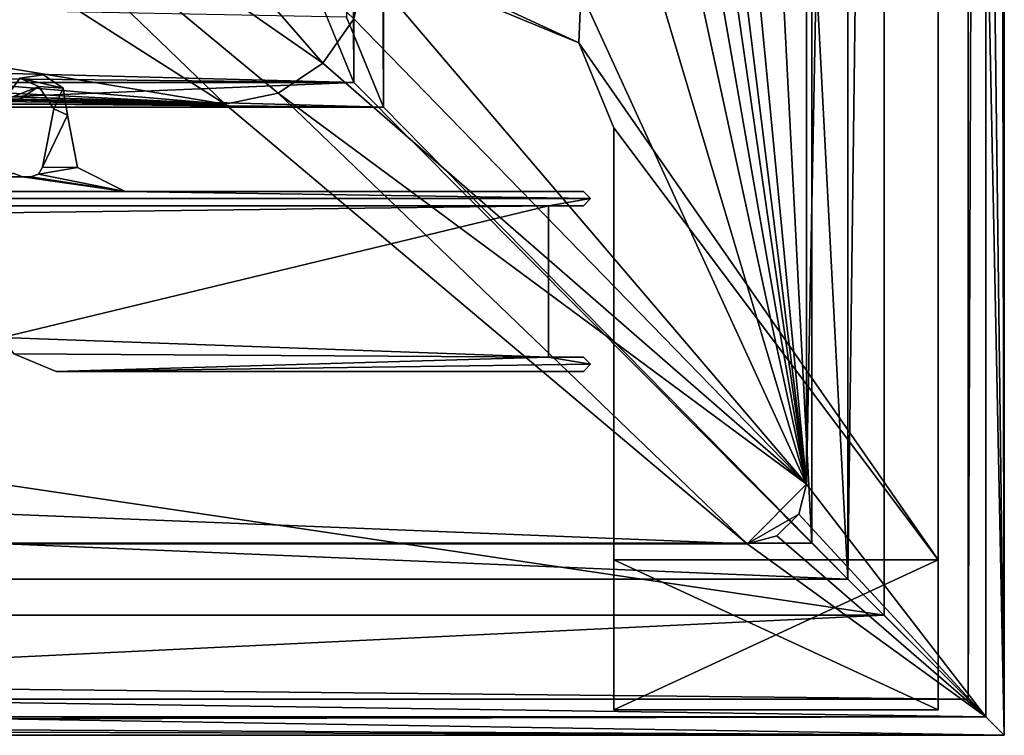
# Model space of a CAD drawing. Header units: metres. Extents: x -1004 to 0, y -808 to 0.
# Tile 81 of 159: x -82 to 0, y -804 to -744. Entities that reach past the tile are written whole.
import ezdxf

# ---------------------------------------------------------------- set-up
doc = ezdxf.new("R2010")
doc.units = ezdxf.units.M

msp = doc.modelspace()

# ---------------------------------------------------------------- linework, layer by layer
at = {"layer": 'None0'}
for points in [[(-81.977592, -749.262573, 2062.759766), (-83.29628, -751.114807, 2062.759766), (-80.422409, -749.955994, 2062.759766)], [(-83.29628, -751.114807, 2062.759766), (-81.977592, -749.262573, 2062.759766), (-83.29628, -751.114807, 163.059708)], [(-81.977592, -749.262573, 2062.759766), (-81.977592, -749.262573, 163.059708), (-83.29628, -751.114807, 163.059708)], [(-81.977592, -749.262573, 163.059708), (-80.422409, -749.955994, 163.059708), (-83.29628, -751.114807, 163.059708)], [(-78.369568, -750.116943, 2062.759766), (-80.011826, -749.006653, 2062.759766), (-81.977592, -749.262573, 2062.759766)], [(-81.977592, -749.262573, 2062.759766), (-80.011826, -749.006653, 2062.759766), (-81.977592, -749.262573, 163.059708)], [(-80.011826, -749.006653, 2062.759766), (-80.011826, -749.006653, 163.059708), (-81.977592, -749.262573, 163.059708)], [(-80.011826, -749.006653, 163.059708), (-78.369568, -750.116943, 163.059708), (-81.977592, -749.262573, 163.059708)], [(-81.977592, -749.262573, 2062.759766), (-80.422409, -749.955994, 2062.759766), (-78.369568, -750.116943, 2062.759766)], [(-78.369568, -750.116943, 163.059708), (-80.422409, -749.955994, 163.059708), (-81.977592, -749.262573, 163.059708)], [(-80.011826, -749.006653, 2062.759766), (-78.369568, -750.116943, 2062.759766), (-80.011826, -749.006653, 163.059708)], [(-78.369568, -750.116943, 2062.759766), (-78.369568, -750.116943, 163.059708), (-80.011826, -749.006653, 163.059708)], [(-83.29628, -751.114807, 2062.759766), (-82.297012, -751.214539, 2062.759766), (-80.422409, -749.955994, 2062.759766)], [(-80.422409, -749.955994, 163.059708), (-82.297012, -751.214539, 163.059708), (-83.29628, -751.114807, 163.059708)], [(-80.422409, -749.955994, 2062.759766), (-82.297012, -751.214539, 2062.759766), (-80.422409, -749.955994, 163.059708)], [(-82.297012, -751.214539, 2062.759766), (-82.297012, -751.214539, 163.059708), (-80.422409, -749.955994, 163.059708)], [(-80.422409, -749.955994, 2062.759766), (-79.155899, -751.825134, 2062.759766), (-78.369568, -750.116943, 2062.759766)], [(-79.155899, -751.825134, 2062.759766), (-80.422409, -749.955994, 2062.759766), (-79.155899, -751.825134, 163.059708)], [(-80.422409, -749.955994, 2062.759766), (-80.422409, -749.955994, 163.059708), (-79.155899, -751.825134, 163.059708)], [(-80.422409, -749.955994, 163.059708), (-78.369568, -750.116943, 163.059708), (-79.155899, -751.825134, 163.059708)], [(-78.369568, -750.116943, 2062.759766), (-79.155899, -751.825134, 2062.759766), (-78.021378, -752.36322, 2062.759766)], [(-78.369568, -750.116943, 163.059708), (-78.021378, -752.36322, 163.059708), (-79.155899, -751.825134, 163.059708)], [(-78.369568, -750.116943, 2062.759766), (-78.021378, -752.36322, 2062.759766), (-78.369568, -750.116943, 163.059708)], [(-78.021378, -752.36322, 2062.759766), (-78.021378, -752.36322, 163.059708), (-78.369568, -750.116943, 163.059708)], [(-79.155899, -751.825134, 2062.759766), (-80.101456, -756.689758, 2062.759766), (-78.021378, -752.36322, 2062.759766)], [(-80.101456, -756.689758, 163.059708), (-80.101456, -756.689758, 2062.759766), (-79.155899, -751.825134, 163.059708)], [(-80.101456, -756.689758, 2062.759766), (-79.155899, -751.825134, 2062.759766), (-79.155899, -751.825134, 163.059708)], [(-79.155899, -751.825134, 163.059708), (-78.021378, -752.36322, 163.059708), (-80.101456, -756.689758, 163.059708)], [(-78.021378, -752.36322, 2062.759766), (-80.101456, -756.689758, 2062.759766), (-77.18499, -756.729004, 2062.759766)], [(-78.021378, -752.36322, 163.059708), (-77.18499, -756.729004, 163.059708), (-80.101456, -756.689758, 163.059708)], [(-78.021378, -752.36322, 2062.759766), (-77.18499, -756.729004, 2062.759766), (-78.021378, -752.36322, 163.059708)], [(-77.18499, -756.729004, 2062.759766), (-77.18499, -756.729004, 163.059708), (-78.021378, -752.36322, 163.059708)], [(-80.101456, -756.689758, 2062.759766), (-80.447235, -757.269287, 2062.759766), (-77.18499, -756.729004, 2062.759766)], [(-80.447235, -757.269287, 2062.759766), (-80.101456, -756.689758, 2062.759766), (-80.447235, -757.269287, 163.059708)], [(-80.101456, -756.689758, 2062.759766), (-80.101456, -756.689758, 163.059708), (-80.447235, -757.269287, 163.059708)], [(-80.101456, -756.689758, 163.059708), (-77.18499, -756.729004, 163.059708), (-80.447235, -757.269287, 163.059708)], [(-77.18499, -756.729004, 2062.759766), (-80.447235, -757.269287, 2062.759766), (-73.206192, -758.710327, 2062.759766)], [(-77.18499, -756.729004, 163.059708), (-73.206192, -758.710327, 163.059708), (-80.447235, -757.269287, 163.059708)], [(-77.18499, -756.729004, 2062.759766), (-73.206192, -758.710327, 2062.759766), (-77.18499, -756.729004, 163.059708)], [(-73.206192, -758.710327, 2062.759766), (-73.206192, -758.710327, 163.059708), (-77.18499, -756.729004, 163.059708)], [(-922.158569, -757.498962, 2062.759766), (-930.71106, -758.710327, 2062.759766), (-73.206192, -758.710327, 2062.759766)], [(-922.158569, -757.498962, 163.059708), (-73.206192, -758.710327, 163.059708), (-930.71106, -758.710327, 163.059708)], [(-921.452393, -757.204407, 2062.759766), (-922.158569, -757.498962, 2062.759766), (-81.758682, -757.498962, 2062.759766)], [(-922.158569, -757.498962, 163.059708), (-921.452393, -757.204407, 163.059708), (-81.758682, -757.498962, 163.059708)], [(-81.758682, -757.498962, 2062.759766), (-922.158569, -757.498962, 2062.759766), (-73.206192, -758.710327, 2062.759766)], [(-73.206192, -758.710327, 163.059708), (-922.158569, -757.498962, 163.059708), (-81.758682, -757.498962, 163.059708)], [(-82.464851, -757.204407, 2062.759766), (-921.452393, -757.204407, 2062.759766), (-81.758682, -757.498962, 2062.759766)], [(-81.758682, -757.498962, 163.059708), (-921.452393, -757.204407, 163.059708), (-82.464851, -757.204407, 163.059708)], [(-82.464851, -757.204407, 2062.759766), (-81.758682, -757.498962, 2062.759766), (-82.464851, -757.204407, 163.059708)], [(-81.758682, -757.498962, 2062.759766), (-81.758682, -757.498962, 163.059708), (-82.464851, -757.204407, 163.059708)], [(-73.206192, -758.710327, 2062.759766), (-81.082901, -757.498962, 2062.759766), (-81.758682, -757.498962, 2062.759766)], [(-81.758682, -757.498962, 2062.759766), (-81.082901, -757.498962, 2062.759766), (-81.758682, -757.498962, 163.059708)], [(-81.082901, -757.498962, 2062.759766), (-81.082901, -757.498962, 163.059708), (-81.758682, -757.498962, 163.059708)], [(-73.206192, -758.710327, 163.059708), (-81.758682, -757.498962, 163.059708), (-81.082901, -757.498962, 163.059708)], [(-80.447235, -757.269287, 2062.759766), (-81.082901, -757.498962, 2062.759766), (-73.206192, -758.710327, 2062.759766)], [(-81.082901, -757.498962, 2062.759766), (-80.447235, -757.269287, 2062.759766), (-81.082901, -757.498962, 163.059708)], [(-80.447235, -757.269287, 2062.759766), (-80.447235, -757.269287, 163.059708), (-81.082901, -757.498962, 163.059708)], [(-80.447235, -757.269287, 163.059708), (-73.206192, -758.710327, 163.059708), (-81.082901, -757.498962, 163.059708)], [(-34.461109, -759.310669, 2062.759766), (-930.71106, -758.710327, 2062.759766), (-967.958618, -759.910339, 2062.759766)], [(-967.958618, -759.910339, 163.059708), (-930.71106, -758.710327, 163.059708), (-34.461109, -759.310669, 163.059708)], [(-34.461109, -759.310669, 2062.759766), (-967.958618, -759.910339, 2062.759766), (-37.958637, -759.911987, 2062.759766)], [(-34.461109, -759.310669, 163.059708), (-37.958637, -759.911987, 163.059708), (-967.958618, -759.910339, 163.059708)], [(-73.206192, -758.710327, 2062.759766), (-930.71106, -758.710327, 2062.759766), (-34.461109, -759.310669, 2062.759766)], [(-930.71106, -758.710327, 163.059708), (-73.206192, -758.710327, 163.059708), (-34.461109, -759.310669, 163.059708)], [(-35.058491, -758.710327, 2062.759766), (-73.206192, -758.710327, 2062.759766), (-34.461109, -759.310669, 2062.759766)], [(-73.206192, -758.710327, 2062.759766), (-35.058491, -758.710327, 2062.759766), (-73.206192, -758.710327, 163.059708)], [(-35.058491, -758.710327, 2062.759766), (-35.058491, -758.710327, 163.059708), (-73.206192, -758.710327, 163.059708)], [(-34.461109, -759.310669, 163.059708), (-73.206192, -758.710327, 163.059708), (-35.058491, -758.710327, 163.059708)], [(-35.058491, -759.910339, 2062.759766), (-34.461109, -759.310669, 2062.759766), (-37.958637, -759.911987, 2062.759766)], [(-34.461109, -759.310669, 163.059708), (-35.058491, -759.910339, 163.059708), (-37.958637, -759.911987, 163.059708)], [(-35.058491, -758.710327, 2062.759766), (-34.461109, -759.310669, 2062.759766), (-35.058491, -758.710327, 163.059708)], [(-34.461109, -759.310669, 2062.759766), (-34.461109, -759.310669, 163.059708), (-35.058491, -758.710327, 163.059708)], [(-34.461109, -759.310669, 2062.759766), (-35.058491, -759.910339, 2062.759766), (-34.461109, -759.310669, 163.059708)], [(-35.058491, -759.910339, 2062.759766), (-35.058491, -759.910339, 163.059708), (-34.461109, -759.310669, 163.059708)], [(-37.958637, -759.911987, 2062.759766), (-967.958618, -759.910339, 2062.759766), (-920.458618, -770.893127, 2062.759766)], [(-37.958637, -759.911987, 163.059708), (-920.458618, -770.893127, 163.059708), (-967.958618, -759.910339, 163.059708)], [(-920.458618, -770.893127, 2062.759766), (-83.458664, -770.893066, 2062.759766), (-37.958637, -759.911987, 2062.759766)], [(-920.458618, -770.893127, 163.059708), (-37.958637, -759.911987, 163.059708), (-83.458664, -770.893066, 163.059708)], [(-83.458664, -770.893066, 2062.759766), (-37.958637, -772.510315, 2062.759766), (-37.958637, -759.911987, 2062.759766)], [(-37.958637, -759.911987, 163.059708), (-37.958637, -772.510315, 163.059708), (-83.458664, -770.893066, 163.059708)], [(-37.958637, -759.911987, 2062.759766), (-37.958637, -759.911987, 163.059708), (-35.058491, -759.910339, 2062.759766)], [(-37.958637, -759.911987, 163.059708), (-35.058491, -759.910339, 163.059708), (-35.058491, -759.910339, 2062.759766)], [(-37.958637, -759.911987, 2062.759766), (-37.958637, -772.510315, 2062.759766), (-37.958637, -759.911987, 163.059708)], [(-37.958637, -772.510315, 2062.759766), (-37.958637, -772.510315, 163.059708), (-37.958637, -759.911987, 163.059708)], [(-83.458664, -770.893066, 2062.759766), (-82.487244, -772.239868, 2062.759766), (-37.958637, -772.510315, 2062.759766)], [(-83.458664, -770.893066, 163.059708), (-37.958637, -772.510315, 163.059708), (-82.487244, -772.239868, 163.059708)], [(-82.487244, -772.239868, 2062.759766), (-78.958633, -773.710327, 2062.759766), (-37.958637, -772.510315, 2062.759766)], [(-78.958633, -773.710327, 2062.759766), (-82.487244, -772.239868, 2062.759766), (-78.958633, -773.710327, 163.059708)], [(-82.487244, -772.239868, 2062.759766), (-82.487244, -772.239868, 163.059708), (-78.958633, -773.710327, 163.059708)], [(-37.958637, -772.510315, 163.059708), (-78.958633, -773.710327, 163.059708), (-82.487244, -772.239868, 163.059708)], [(-37.958637, -772.510315, 2062.759766), (-78.958633, -773.710327, 2062.759766), (-34.461384, -773.110596, 2062.759766)], [(-34.461384, -773.110596, 163.059708), (-78.958633, -773.710327, 163.059708), (-37.958637, -772.510315, 163.059708)], [(-78.958633, -773.710327, 2062.759766), (-35.058491, -773.710327, 2062.759766), (-34.461384, -773.110596, 2062.759766)], [(-34.461384, -773.110596, 163.059708), (-35.058491, -773.710327, 163.059708), (-78.958633, -773.710327, 163.059708)], [(-34.461384, -773.110596, 2062.759766), (-35.058491, -772.510315, 2062.759766), (-37.958637, -772.510315, 2062.759766)], [(-37.958637, -772.510315, 2062.759766), (-35.058491, -772.510315, 2062.759766), (-37.958637, -772.510315, 163.059708)], [(-35.058491, -772.510315, 2062.759766), (-35.058491, -772.510315, 163.059708), (-37.958637, -772.510315, 163.059708)], [(-35.058491, -772.510315, 163.059708), (-34.461384, -773.110596, 163.059708), (-37.958637, -772.510315, 163.059708)], [(-35.058491, -772.510315, 2062.759766), (-34.461384, -773.110596, 2062.759766), (-35.058491, -772.510315, 163.059708)], [(-34.461384, -773.110596, 2062.759766), (-34.461384, -773.110596, 163.059708), (-35.058491, -772.510315, 163.059708)], [(-34.461384, -773.110596, 2062.759766), (-35.058491, -773.710327, 2062.759766), (-34.461384, -773.110596, 163.059708)], [(-35.058491, -773.710327, 2062.759766), (-35.058491, -773.710327, 163.059708), (-34.461384, -773.110596, 163.059708)], [(-35.058491, -773.710327, 163.059708), (-35.058491, -773.710327, 2062.759766), (-78.958633, -773.710327, 163.059708)], [(-35.058491, -773.710327, 2062.759766), (-78.958633, -773.710327, 2062.759766), (-78.958633, -773.710327, 163.059708)]]:
    msp.add_3dface(points, dxfattribs=at)
at = {"layer": 'None012'}
for points in [[(-35.448151, -746.330383, 163.059708), (-52.518909, -738.401428, 163.059708), (-5.519217, -35.401562, 163.059708)], [(-52.518909, -738.401428, 2063.059814), (-35.448151, -746.330383, 2063.059814), (-5.519217, -35.401562, 2063.059814)], [(-5.519217, -789.40155, 163.059708), (-35.448151, -746.330383, 163.059708), (-5.519217, -35.401562, 163.059708)], [(-5.519217, -35.401562, 2063.059814), (-35.448151, -746.330383, 2063.059814), (-5.519217, -789.40155, 2063.059814)], [(-5.519217, -789.40155, 163.059708), (-5.519217, -35.401562, 163.059708), (-5.519217, -789.40155, 173.920044)], [(-5.519217, -35.401562, 163.059708), (-5.519217, -35.401562, 2063.059814), (-5.519217, -789.40155, 173.920044)], [(-5.519217, -789.40155, 173.920044), (-5.519217, -35.401562, 2063.059814), (-5.519217, -789.40155, 2051.920166)], [(-5.519217, -35.401562, 2063.059814), (-5.519217, -789.40155, 2063.059814), (-5.519217, -789.40155, 2051.920166)], [(-35.448151, -746.330383, 163.059708), (-42.519218, -743.401428, 163.059708), (-52.518909, -738.401428, 163.059708)], [(-52.518909, -738.401428, 2063.059814), (-42.519218, -743.401428, 2063.059814), (-35.448151, -746.330383, 2063.059814)], [(-42.519218, -743.401428, 2063.059814), (-42.519218, -743.401428, 163.059708), (-35.448151, -746.330383, 2063.059814)], [(-42.519218, -743.401428, 163.059708), (-35.448151, -746.330383, 163.059708), (-35.448151, -746.330383, 2063.059814)], [(-35.448151, -746.330383, 2063.059814), (-35.448151, -746.330383, 163.059708), (-32.519218, -753.401428, 2063.059814)], [(-35.448151, -746.330383, 163.059708), (-32.519218, -753.401428, 163.059708), (-32.519218, -753.401428, 2063.059814)], [(-32.519218, -753.401428, 163.059708), (-35.448151, -746.330383, 163.059708), (-5.519217, -789.40155, 163.059708)], [(-35.448151, -746.330383, 2063.059814), (-32.519218, -753.401428, 2063.059814), (-5.519217, -789.40155, 2063.059814)], [(-32.519218, -789.40155, 2063.059814), (-32.519218, -753.401428, 2063.059814), (-32.519218, -789.40155, 2051.920166)], [(-32.519218, -753.401428, 2063.059814), (-32.519218, -753.401428, 163.059708), (-32.519218, -789.40155, 2051.920166)], [(-32.519218, -789.40155, 2051.920166), (-32.519218, -753.401428, 163.059708), (-32.519218, -789.40155, 173.920044)], [(-32.519218, -753.401428, 163.059708), (-32.519218, -789.40155, 163.059708), (-32.519218, -789.40155, 173.920044)], [(-32.519218, -789.40155, 163.059708), (-32.519218, -753.401428, 163.059708), (-5.519217, -789.40155, 163.059708)], [(-5.519217, -789.40155, 2063.059814), (-32.519218, -753.401428, 2063.059814), (-32.519218, -789.40155, 2063.059814)], [(-32.519218, -789.40155, 173.920044), (-32.519218, -801.90155, 173.920044), (-32.519218, -789.40155, 2051.920166)], [(-32.519218, -801.90155, 173.920044), (-32.519218, -801.90155, 2051.920166), (-32.519218, -789.40155, 2051.920166)], [(-5.519217, -789.40155, 173.920044), (-5.519217, -801.90155, 173.920044), (-32.519218, -789.40155, 173.920044)], [(-5.519217, -801.90155, 173.920044), (-32.519218, -801.90155, 173.920044), (-32.519218, -789.40155, 173.920044)], [(-32.519218, -789.40155, 2051.920166), (-32.519218, -801.90155, 2051.920166), (-5.519217, -789.40155, 2051.920166)], [(-32.519218, -801.90155, 2051.920166), (-5.519217, -801.90155, 2051.920166), (-5.519217, -789.40155, 2051.920166)], [(-32.519218, -789.40155, 173.920044), (-32.519218, -789.40155, 163.059708), (-5.519217, -789.40155, 173.920044)], [(-32.519218, -789.40155, 163.059708), (-5.519217, -789.40155, 163.059708), (-5.519217, -789.40155, 173.920044)], [(-5.519217, -789.40155, 2051.920166), (-5.519217, -789.40155, 2063.059814), (-32.519218, -789.40155, 2051.920166)], [(-5.519217, -789.40155, 2063.059814), (-32.519218, -789.40155, 2063.059814), (-32.519218, -789.40155, 2051.920166)], [(-5.519217, -789.40155, 2051.920166), (-5.519217, -801.90155, 2051.920166), (-5.519217, -789.40155, 173.920044)], [(-5.519217, -801.90155, 2051.920166), (-5.519217, -801.90155, 173.920044), (-5.519217, -789.40155, 173.920044)], [(-5.519217, -801.90155, 173.920044), (-5.519217, -801.90155, 2051.920166), (-32.519218, -801.90155, 173.920044)], [(-5.519217, -801.90155, 2051.920166), (-32.519218, -801.90155, 2051.920166), (-32.519218, -801.90155, 173.920044)]]:
    msp.add_3dface(points, dxfattribs=at)
at = {"layer": 'None012310'}
for points in [[(-0.018654, -0.016087, 2050.999756), (-0.018654, -804.016113, 2050.999756), (-16.018654, -16.016087, 2050.999756)], [(-3.018654, -3.016087, 2111.019775), (-3.018654, -801.016113, 2111.019775), (-0.018654, -0.016087, 2111.019775)], [(-0.018654, -0.016087, 2111.019775), (-3.018654, -801.016113, 2111.019775), (-0.018654, -804.016113, 2111.019775)], [(-0.018654, -804.016113, 2111.019775), (-0.018654, -804.016113, 2050.999756), (-0.018654, -0.016087, 2111.019775)], [(-0.018654, -804.016113, 2050.999756), (-0.018654, -0.016087, 2050.999756), (-0.018654, -0.016087, 2111.019775)], [(-13.018654, -13.016087, 2053.855713), (-13.018654, -791.016113, 2053.855713), (-3.018654, -3.016087, 2053.855713)], [(-3.018654, -3.016087, 2053.855713), (-13.018654, -791.016113, 2053.855713), (-3.018654, -801.016113, 2053.855713)], [(-3.018654, -801.016113, 2111.019775), (-3.018654, -3.016087, 2111.019775), (-3.018654, -801.016113, 2053.855713)], [(-3.018654, -3.016087, 2111.019775), (-3.018654, -3.016087, 2053.855713), (-3.018654, -801.016113, 2053.855713)], [(-13.018654, -791.016113, 2065.279785), (-13.018654, -13.016087, 2065.279785), (-51.716675, -51.714104, 2065.279785)], [(-13.018654, -13.016087, 2053.855713), (-13.018654, -13.016087, 2065.279785), (-13.018654, -791.016113, 2053.855713)], [(-13.018654, -13.016087, 2065.279785), (-13.018654, -791.016113, 2065.279785), (-13.018654, -791.016113, 2053.855713)], [(-16.018654, -788.016113, 2063.023682), (-54.187531, -54.184963, 2063.023682), (-16.018654, -16.016087, 2063.023682)], [(-0.018654, -804.016113, 2050.999756), (-16.018654, -788.016113, 2050.999756), (-16.018654, -16.016087, 2050.999756)], [(-16.018654, -788.016113, 2050.999756), (-16.018654, -788.016113, 2063.023682), (-16.018654, -16.016087, 2050.999756)], [(-16.018654, -788.016113, 2063.023682), (-16.018654, -16.016087, 2063.023682), (-16.018654, -16.016087, 2050.999756)], [(-51.716675, -51.714104, 2065.279785), (-54.777439, -54.774872, 2076.154297), (-51.716675, -751.684326, 2065.279785)], [(-13.018654, -791.016113, 2065.279785), (-51.716675, -51.714104, 2065.279785), (-51.716675, -751.684326, 2065.279785)], [(-54.187531, -54.184963, 2063.023682), (-54.187531, -749.625977, 2063.023682), (-57.675217, -57.672649, 2075.415039)], [(-54.777439, -54.774872, 2076.154297), (-54.777439, -744.18219, 2076.154297), (-51.716675, -751.684326, 2065.279785)], [(-54.187531, -749.625977, 2063.023682), (-54.187531, -54.184963, 2063.023682), (-16.018654, -788.016113, 2063.023682)], [(-54.187531, -749.625977, 2063.023682), (-57.675217, -741.070984, 2075.415039), (-57.675217, -57.672649, 2075.415039)], [(-946.362122, -741.070984, 2075.415039), (-939.5448, -726.510559, 2093.737793), (-54.187531, -749.625977, 2063.023682)], [(-54.187531, -749.625977, 2063.023682), (-939.5448, -726.510559, 2093.737793), (-57.675217, -741.070984, 2075.415039)], [(-941.272888, -727.559082, 2097.011719), (-949.259888, -744.18219, 2076.154297), (-51.716675, -751.684326, 2065.279785)], [(-51.716675, -751.684326, 2065.279785), (-54.777439, -744.18219, 2076.154297), (-941.272888, -727.559082, 2097.011719)], [(-949.849792, -749.625977, 2063.023682), (-946.362122, -741.070984, 2075.415039), (-54.187531, -749.625977, 2063.023682)], [(-949.259888, -744.18219, 2076.154297), (-952.320618, -751.684326, 2065.279785), (-51.716675, -751.684326, 2065.279785)], [(-949.849792, -749.625977, 2063.023682), (-54.187531, -749.625977, 2063.023682), (-988.018677, -788.016113, 2063.023682)], [(-988.018677, -788.016113, 2063.023682), (-54.187531, -749.625977, 2063.023682), (-16.018654, -788.016113, 2063.023682)], [(-991.018677, -791.016113, 2065.279785), (-13.018654, -791.016113, 2065.279785), (-952.320618, -751.684326, 2065.279785)], [(-952.320618, -751.684326, 2065.279785), (-13.018654, -791.016113, 2065.279785), (-51.716675, -751.684326, 2065.279785)], [(-1004.018677, -804.016113, 2050.999756), (-988.018677, -788.016113, 2050.999756), (-0.018654, -804.016113, 2050.999756)], [(-988.018677, -788.016113, 2050.999756), (-16.018654, -788.016113, 2050.999756), (-0.018654, -804.016113, 2050.999756)], [(-16.018654, -788.016113, 2050.999756), (-988.018677, -788.016113, 2050.999756), (-16.018654, -788.016113, 2063.023682)], [(-988.018677, -788.016113, 2050.999756), (-988.018677, -788.016113, 2063.023682), (-16.018654, -788.016113, 2063.023682)], [(-3.018654, -801.016113, 2053.855713), (-991.018677, -791.016113, 2053.855713), (-1001.018677, -801.016113, 2053.855713)], [(-13.018654, -791.016113, 2053.855713), (-991.018677, -791.016113, 2053.855713), (-3.018654, -801.016113, 2053.855713)], [(-13.018654, -791.016113, 2065.279785), (-991.018677, -791.016113, 2065.279785), (-13.018654, -791.016113, 2053.855713)], [(-991.018677, -791.016113, 2065.279785), (-991.018677, -791.016113, 2053.855713), (-13.018654, -791.016113, 2053.855713)], [(-0.018654, -804.016113, 2111.019775), (-1001.018677, -801.016113, 2111.019775), (-1004.018677, -804.016113, 2111.019775)], [(-3.018654, -801.016113, 2111.019775), (-1001.018677, -801.016113, 2111.019775), (-0.018654, -804.016113, 2111.019775)], [(-1001.018677, -801.016113, 2053.855713), (-1001.018677, -801.016113, 2111.019775), (-3.018654, -801.016113, 2053.855713)], [(-1001.018677, -801.016113, 2111.019775), (-3.018654, -801.016113, 2111.019775), (-3.018654, -801.016113, 2053.855713)], [(-0.018654, -804.016113, 2111.019775), (-1004.018677, -804.016113, 2111.019775), (-0.018654, -804.016113, 2050.999756)], [(-1004.018677, -804.016113, 2111.019775), (-1004.018677, -804.016113, 2050.999756), (-0.018654, -804.016113, 2050.999756)]]:
    msp.add_3dface(points, dxfattribs=at)
at = {"layer": 'None012349'}
for points in [[(-0.000011, -804.032166), (-10, -10), (0, 0)], [(0, 0), (-1.527202, -1.527202, 175), (-0.000011, -804.032166)], [(-16.461397, -20.921553, 175), (-16.461384, -783.110596, 175), (-1.527202, -1.527202, 175)], [(-1.527202, -1.527202, 175), (-16.461384, -783.110596, 175), (-1.527213, -802.504944, 175)], [(-1.527202, -1.527202, 175), (-1.527213, -802.504944, 175), (-0.000011, -804.032166)], [(-217.024689, -763.271118, 90), (-470.61264, -638.481506, 90), (-10, -10, 90)], [(-10.00001, -794.032166, 90), (-217.024689, -763.271118, 90), (-10, -10, 90)], [(-10.00001, -794.032166), (-10, -10), (-0.000011, -804.032166)], [(-10, -10, 90), (-10, -10), (-10.00001, -794.032166, 90)], [(-10, -10), (-10.00001, -794.032166), (-10.00001, -794.032166, 90)], [(-16.461397, -20.921553, 163.059708), (-53.781036, -397.047211, 163.059708), (-16.461384, -783.110596, 163.059708)], [(-16.461397, -20.921553, 175), (-16.461397, -20.921553, 163.059708), (-16.461384, -783.110596, 175)], [(-16.461397, -20.921553, 163.059708), (-16.461384, -783.110596, 163.059708), (-16.461384, -783.110596, 175)], [(-53.781036, -397.047211, 163.059708), (-53.732452, -482.58551, 163.059708), (-16.461384, -783.110596, 163.059708)], [(-16.461384, -783.110596, 163.059708), (-53.732452, -482.58551, 163.059708), (-53.678646, -525.909546, 163.059708)], [(-53.678646, -525.909546, 163.059708), (-53.606308, -570.468262, 163.059708), (-16.461384, -783.110596, 163.059708)], [(-53.606308, -570.468262, 163.059708), (-53.524952, -612.30542, 163.059708), (-16.461384, -783.110596, 163.059708)], [(-16.461384, -783.110596, 163.059708), (-53.524952, -612.30542, 163.059708), (-53.420567, -659.392334, 163.059708)], [(-53.420567, -659.392334, 163.059708), (-53.315357, -702.733582, 163.059708), (-16.461384, -783.110596, 163.059708)], [(-53.315357, -702.733582, 163.059708), (-53.220253, -739.955444, 163.059708), (-16.461384, -783.110596, 163.059708)], [(-88.314095, -711.810974, 107.598351), (-98.499985, -718.984985, 107.473129), (-56.742756, -748.033386, 163.059708)], [(-88.314095, -711.810974, 107.598351), (-56.742756, -748.033386, 163.059708), (-54.174671, -744.342712, 163.059708)], [(-110.518028, -722.321716, 107.414894), (-64.87928, -751.444458, 163.059708), (-98.499985, -718.984985, 107.473129)], [(-98.499985, -718.984985, 107.473129), (-60.480293, -750.533447, 163.059708), (-56.742756, -748.033386, 163.059708)], [(-64.87928, -751.444458, 163.059708), (-60.480293, -750.533447, 163.059708), (-98.499985, -718.984985, 107.473129)], [(-110.518028, -722.321716, 107.414894), (-139.146957, -739.092896, 135.434097), (-64.87928, -751.444458, 163.059708)], [(-139.146957, -739.092896, 135.434097), (-190.956146, -740.827698, 135.222626), (-64.87928, -751.444458, 163.059708)], [(-53.220253, -739.955444, 163.059708), (-54.174671, -744.342712, 163.059708), (-16.461384, -783.110596, 163.059708)], [(-64.87928, -751.444458, 163.059708), (-190.956146, -740.827698, 135.222626), (-242.775497, -742.301575, 135.03186)], [(-64.87928, -751.444458, 163.059708), (-242.775497, -742.301575, 135.03186), (-294.60611, -743.512634, 134.868439)], [(-346.448395, -744.458862, 134.738174), (-64.87928, -751.444458, 163.059708), (-294.60611, -743.512634, 134.868439)], [(-346.448395, -744.458862, 134.738174), (-398.299988, -745.137817, 134.643356), (-64.87928, -751.444458, 163.059708)], [(-16.461384, -783.110596, 163.059708), (-54.174671, -744.342712, 163.059708), (-56.742756, -748.033386, 163.059708)], [(-64.87928, -751.444458, 163.059708), (-605.737244, -745.137817, 134.643356), (-939.157776, -751.444458, 163.059708)], [(-398.299988, -745.137817, 134.643356), (-605.737244, -745.137817, 134.643356), (-64.87928, -751.444458, 163.059708)], [(-16.461384, -783.110596, 163.059708), (-56.742756, -748.033386, 163.059708), (-60.480293, -750.533447, 163.059708)], [(-60.480293, -750.533447, 163.059708), (-64.87928, -751.444458, 163.059708), (-21.421581, -788.070801, 163.059708)], [(-21.421581, -788.070801, 163.059708), (-16.461384, -783.110596, 163.059708), (-60.480293, -750.533447, 163.059708)], [(-21.421581, -788.070801, 163.059708), (-939.157776, -751.444458, 163.059708), (-982.615723, -788.070801, 163.059708)], [(-64.87928, -751.444458, 163.059708), (-939.157776, -751.444458, 163.059708), (-21.421581, -788.070801, 163.059708)], [(-10.00001, -794.032166, 90), (-217.024689, -794.032166, 90), (-217.024689, -763.271118, 90)], [(-17.125923, -785.590698, 163.059708), (-16.461384, -783.110596, 163.059708), (-21.421581, -788.070801, 163.059708)], [(-16.461384, -783.110596, 175), (-17.125923, -785.590698, 175), (-1.527213, -802.504944, 175)], [(-16.461384, -783.110596, 175), (-16.461384, -783.110596, 163.059708), (-17.125923, -785.590698, 175)], [(-16.461384, -783.110596, 163.059708), (-17.125923, -785.590698, 163.059708), (-17.125923, -785.590698, 175)], [(-18.941483, -787.40625, 163.059708), (-17.125923, -785.590698, 163.059708), (-21.421581, -788.070801, 163.059708)], [(-1.527213, -802.504944, 175), (-17.125923, -785.590698, 175), (-18.941483, -787.40625, 175)], [(-17.125923, -785.590698, 175), (-17.125923, -785.590698, 163.059708), (-18.941483, -787.40625, 163.059708)], [(-18.941483, -787.40625, 163.059708), (-18.941483, -787.40625, 175), (-17.125923, -785.590698, 175)], [(-18.941483, -787.40625, 175), (-21.421581, -788.070801, 175), (-1.527213, -802.504944, 175)], [(-21.421581, -788.070801, 163.059708), (-21.421581, -788.070801, 175), (-18.941483, -787.40625, 163.059708)], [(-21.421581, -788.070801, 175), (-18.941483, -787.40625, 175), (-18.941483, -787.40625, 163.059708)], [(-1.527213, -802.504944, 175), (-982.615723, -788.070801, 175), (-1002.510071, -802.504944, 175)], [(-21.421581, -788.070801, 175), (-982.615723, -788.070801, 175), (-1.527213, -802.504944, 175)], [(-21.421581, -788.070801, 175), (-21.421581, -788.070801, 163.059708), (-982.615723, -788.070801, 175)], [(-21.421581, -788.070801, 163.059708), (-982.615723, -788.070801, 163.059708), (-982.615723, -788.070801, 175)], [(-217.024689, -804.032166), (-10.00001, -794.032166), (-0.000011, -804.032166)], [(-217.024689, -804.032166), (-217.024689, -794.032166), (-10.00001, -794.032166)], [(-10.00001, -794.032166), (-217.024689, -794.032166), (-10.00001, -794.032166, 90)], [(-217.024689, -794.032166), (-217.024689, -794.032166, 90), (-10.00001, -794.032166, 90)], [(-217.024689, -802.890076, 130.867477), (-1.527213, -802.504944, 175), (-1002.510071, -802.504944, 175)], [(-0.000011, -804.032166), (-1.527213, -802.504944, 175), (-217.024689, -802.890076, 130.867477)], [(-217.024689, -804.032166), (-0.000011, -804.032166), (-217.024689, -802.890076, 130.867477)]]:
    msp.add_3dface(points, dxfattribs=at)

doc.saveas('drawing.dxf')
